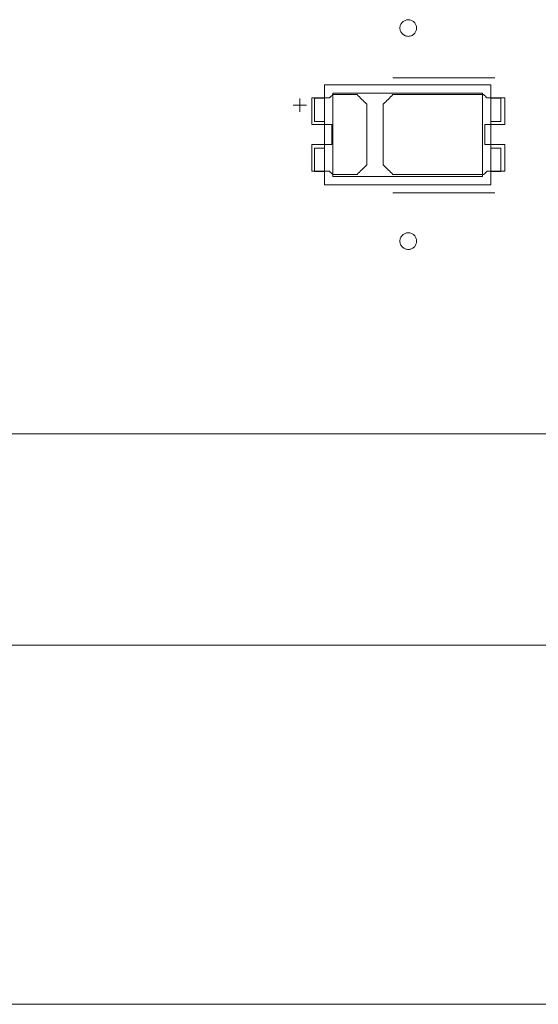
# Model space of a CAD drawing. Header units: inches. Extents: x -35 to 647, y 178 to 608.
# Tile 144 of 234: x 441 to 456, y 534 to 563. Entities that reach past the tile are written whole.
import ezdxf

# ---------------------------------------------------------------- set-up
doc = ezdxf.new("R2010")
doc.units = ezdxf.units.IN
doc.header["$MEASUREMENT"] = 0
doc.layers.add('1', color=7, linetype='Continuous')

# ---------------------------------------------------------------- blocks, each defined once
blk = doc.blocks.new('block 5')
at = {"layer": '1', "color": 8, "lineweight": 18, "true_color": 0x808080}
blk.add_lwpolyline([(-17.905, 544.686), (554.794, 544.686)], dxfattribs=at)
blk = doc.blocks.new('block 165')
at = {"layer": '1', "color": 155, "lineweight": 18, "true_color": 0x4c7299}
blk.add_lwpolyline([(454.426, 558.768), (449.926, 558.768)], dxfattribs=at)
blk = doc.blocks.new('block 166')
at = {"layer": '1', "color": 155, "lineweight": 18, "true_color": 0x4c7299}
blk.add_lwpolyline([(454.426, 561.268), (454.426, 558.768)], dxfattribs=at)
blk = doc.blocks.new('block 167')
at = {"layer": '1', "color": 155, "lineweight": 18, "true_color": 0x4c7299}
blk.add_lwpolyline([(449.926, 561.268), (454.426, 561.268)], dxfattribs=at)
blk = doc.blocks.new('block 168')
at = {"layer": '1', "color": 155, "lineweight": 18, "true_color": 0x4c7299}
blk.add_lwpolyline([(454.676, 558.518), (454.676, 561.518)], dxfattribs=at)
blk = doc.blocks.new('block 169')
at = {"layer": '1', "color": 155, "lineweight": 18, "true_color": 0x4c7299}
blk.add_lwpolyline([(449.676, 561.518), (449.676, 558.518)], dxfattribs=at)
blk = doc.blocks.new('block 170')
at = {"layer": '1', "color": 155, "lineweight": 18, "true_color": 0x4c7299}
blk.add_lwpolyline([(449.676, 558.518), (454.676, 558.518)], dxfattribs=at)
blk = doc.blocks.new('block 171')
at = {"layer": '1', "color": 155, "lineweight": 18, "true_color": 0x4c7299}
blk.add_lwpolyline([(449.926, 558.768), (449.926, 561.268)], dxfattribs=at)
blk = doc.blocks.new('block 172')
at = {"layer": '1', "color": 155, "lineweight": 18, "true_color": 0x4c7299}
blk.add_lwpolyline([(454.676, 561.518), (449.676, 561.518)], dxfattribs=at)
blk = doc.blocks.new('block 173')
at = {"layer": '1', "color": 155, "lineweight": 18, "true_color": 0x4c7299}
blk.add_lwpolyline([(454.976, 558.918), (454.676, 558.918)], dxfattribs=at)
blk = doc.blocks.new('block 174')
at = {"layer": '1', "color": 155, "lineweight": 18, "true_color": 0x4c7299}
blk.add_lwpolyline([(454.976, 559.618), (454.976, 558.918)], dxfattribs=at)
blk = doc.blocks.new('block 175')
at = {"layer": '1', "color": 155, "lineweight": 18, "true_color": 0x4c7299}
blk.add_lwpolyline([(454.676, 559.618), (454.976, 559.618)], dxfattribs=at)
blk = doc.blocks.new('block 176')
at = {"layer": '1', "color": 155, "lineweight": 18, "true_color": 0x4c7299}
blk.add_lwpolyline([(454.976, 560.418), (454.976, 561.118)], dxfattribs=at)
blk = doc.blocks.new('block 177')
at = {"layer": '1', "color": 155, "lineweight": 18, "true_color": 0x4c7299}
blk.add_lwpolyline([(454.676, 560.418), (454.976, 560.418)], dxfattribs=at)
blk = doc.blocks.new('block 178')
at = {"layer": '1', "color": 155, "lineweight": 18, "true_color": 0x4c7299}
blk.add_lwpolyline([(454.976, 561.118), (454.676, 561.118)], dxfattribs=at)
blk = doc.blocks.new('block 179')
at = {"layer": '1', "color": 155, "lineweight": 18, "true_color": 0x4c7299}
blk.add_lwpolyline([(449.376, 560.418), (449.376, 561.118)], dxfattribs=at)
blk = doc.blocks.new('block 180')
at = {"layer": '1', "color": 155, "lineweight": 18, "true_color": 0x4c7299}
blk.add_lwpolyline([(449.376, 561.118), (449.676, 561.118)], dxfattribs=at)
blk = doc.blocks.new('block 181')
at = {"layer": '1', "color": 155, "lineweight": 18, "true_color": 0x4c7299}
blk.add_lwpolyline([(449.676, 560.418), (449.376, 560.418)], dxfattribs=at)
blk = doc.blocks.new('block 182')
at = {"layer": '1', "color": 155, "lineweight": 18, "true_color": 0x4c7299}
blk.add_lwpolyline([(449.376, 558.918), (449.676, 558.918)], dxfattribs=at)
blk = doc.blocks.new('block 183')
at = {"layer": '1', "color": 155, "lineweight": 18, "true_color": 0x4c7299}
blk.add_lwpolyline([(449.376, 559.618), (449.376, 558.918)], dxfattribs=at)
blk = doc.blocks.new('block 440')
at = {"layer": '1', "color": 155, "lineweight": 18, "true_color": 0x4c7299}
blk.add_lwpolyline([(449.676, 559.618), (449.376, 559.618)], dxfattribs=at)
blk = doc.blocks.new('block 1525')
at = {"layer": '1', "color": 18, "lineweight": 13, "true_color": 0x4c0000}
blk.add_lwpolyline([(518.564, 551.036), (409.677, 551.036)], dxfattribs=at)
blk = doc.blocks.new('block 1541')
at = {"layer": '1', "color": 18, "lineweight": 13, "true_color": 0x4c0000}
blk.add_lwpolyline([(454.795, 558.271), (451.735, 558.271)], dxfattribs=at)
blk = doc.blocks.new('block 1551')
at = {"layer": '1', "color": 18, "lineweight": 13, "true_color": 0x4c0000}
blk.add_lwpolyline([(454.795, 558.271), (451.735, 558.271)], dxfattribs=at)
blk = doc.blocks.new('block 1561')
at = {"layer": '1', "color": 18, "lineweight": 13, "true_color": 0x4c0000}
blk.add_lwpolyline([(518.564, 551.036), (409.677, 551.036)], dxfattribs=at)
blk = doc.blocks.new('block 1646')
at = {"layer": '1', "color": 18, "lineweight": 13, "true_color": 0x4c0000}
blk.add_lwpolyline([(454.795, 561.725), (451.735, 561.725)], dxfattribs=at)
blk = doc.blocks.new('block 1647')
at = {"layer": '1', "color": 18, "lineweight": 13, "true_color": 0x4c0000}
blk.add_lwpolyline([(448.735, 560.906), (449.135, 560.906)], dxfattribs=at)
blk = doc.blocks.new('block 1648')
at = {"layer": '1', "color": 18, "lineweight": 13, "true_color": 0x4c0000}
blk.add_lwpolyline([(448.934, 560.707), (448.934, 561.107)], dxfattribs=at)
blk = doc.blocks.new('block 1665')
at = {"layer": '1', "color": 18, "lineweight": 13, "true_color": 0x4c0000}
blk.add_lwpolyline([(448.934, 560.707), (448.934, 561.107)], dxfattribs=at)
blk = doc.blocks.new('block 1667')
at = {"layer": '1', "color": 18, "lineweight": 13, "true_color": 0x4c0000}
blk.add_lwpolyline([(448.735, 560.906), (449.135, 560.906)], dxfattribs=at)
blk = doc.blocks.new('block 1683')
at = {"layer": '1', "color": 18, "lineweight": 13, "true_color": 0x4c0000}
blk.add_lwpolyline([(454.795, 561.725), (451.735, 561.725)], dxfattribs=at)
blk = doc.blocks.new('block 5734')
at = {"layer": '1', "color": 155, "lineweight": 18, "true_color": 0x4c7299}
blk.add_lwpolyline([(518.564, 551.036), (409.677, 551.036)], dxfattribs=at)
blk = doc.blocks.new('block 5766')
at = {"layer": '1', "color": 18, "lineweight": 13, "true_color": 0x4c0000}
blk.add_lwpolyline([(516.242, 551.036), (441.432, 551.036), (422.73, 551.036)], dxfattribs=at)
blk = doc.blocks.new('block 5769')
at = {"layer": '1', "color": 18, "lineweight": 13, "true_color": 0x4c0000}
blk.add_lwpolyline([(516.242, 551.036), (441.432, 551.036), (422.73, 551.036)], dxfattribs=at)
blk = doc.blocks.new('block 5842')
at = {"layer": '1', "color": 18, "lineweight": 13, "true_color": 0x4c0000}
blk.add_open_spline([(455.095, 560.325), (455.095, 560.591), (455.095, 560.858), (455.095, 561.125), (454.919, 561.125), (454.742, 561.125), (454.565, 561.125), (454.529, 561.158), (454.494, 561.191), (454.458, 561.225), (453.55, 561.225), (452.643, 561.225), (451.735, 561.225), (451.638, 561.129), (451.542, 561.033), (451.445, 560.937), (451.445, 560.329), (451.445, 559.721), (451.445, 559.112), (451.542, 559.016), (451.638, 558.92), (451.735, 558.825), (452.643, 558.825), (453.55, 558.825), (454.458, 558.825), (454.494, 558.858), (454.529, 558.891), (454.565, 558.925), (454.742, 558.925), (454.919, 558.925), (455.095, 558.925), (455.095, 559.191), (455.095, 559.458), (455.095, 559.725), (454.895, 559.725), (454.695, 559.725), (454.495, 559.725), (454.495, 559.925), (454.495, 560.125), (454.495, 560.325), (454.695, 560.325), (454.895, 560.325), (455.095, 560.325)], degree=3, knots=[0, 0, 0, 0, 1, 1, 1, 2, 2, 2, 3, 3, 3, 4, 4, 4, 5, 5, 5, 6, 6, 6, 7, 7, 7, 8, 8, 8, 9, 9, 9, 10, 10, 10, 11, 11, 11, 12, 12, 12, 13, 13, 13, 14, 14, 14, 14], dxfattribs=at)
blk = doc.blocks.new('block 5843')
at = {"layer": '1', "color": 18, "lineweight": 13, "true_color": 0x4c0000}
blk.add_open_spline([(455.095, 560.325), (455.095, 560.591), (455.095, 560.858), (455.095, 561.125), (454.919, 561.125), (454.742, 561.125), (454.565, 561.125), (454.529, 561.158), (454.494, 561.191), (454.458, 561.225), (453.55, 561.225), (452.643, 561.225), (451.735, 561.225), (451.638, 561.129), (451.542, 561.033), (451.445, 560.937), (451.445, 560.329), (451.445, 559.721), (451.445, 559.112), (451.542, 559.016), (451.638, 558.92), (451.735, 558.825), (452.643, 558.825), (453.55, 558.825), (454.458, 558.825), (454.494, 558.858), (454.529, 558.891), (454.565, 558.925), (454.742, 558.925), (454.919, 558.925), (455.095, 558.925), (455.095, 559.191), (455.095, 559.458), (455.095, 559.725), (454.895, 559.725), (454.695, 559.725), (454.495, 559.725), (454.495, 559.925), (454.495, 560.125), (454.495, 560.325), (454.695, 560.325), (454.895, 560.325), (455.095, 560.325)], degree=3, knots=[0, 0, 0, 0, 1, 1, 1, 2, 2, 2, 3, 3, 3, 4, 4, 4, 5, 5, 5, 6, 6, 6, 7, 7, 7, 8, 8, 8, 9, 9, 9, 10, 10, 10, 11, 11, 11, 12, 12, 12, 13, 13, 13, 14, 14, 14, 14], dxfattribs=at)
blk = doc.blocks.new('block 5844')
at = {"layer": '1', "color": 18, "lineweight": 13, "true_color": 0x4c0000}
blk.add_open_spline([(450.656, 561.225), (450.752, 561.129), (450.849, 561.033), (450.945, 560.937), (450.945, 560.329), (450.945, 559.721), (450.945, 559.112), (450.849, 559.016), (450.752, 558.92), (450.656, 558.825), (450.415, 558.825), (450.174, 558.825), (449.933, 558.825), (449.897, 558.858), (449.861, 558.891), (449.826, 558.925), (449.649, 558.925), (449.472, 558.925), (449.295, 558.925), (449.295, 559.191), (449.295, 559.458), (449.295, 559.725), (449.495, 559.725), (449.695, 559.725), (449.895, 559.725), (449.895, 559.925), (449.895, 560.125), (449.895, 560.325), (449.695, 560.325), (449.495, 560.325), (449.295, 560.325), (449.295, 560.591), (449.295, 560.858), (449.295, 561.125), (449.472, 561.125), (449.649, 561.125), (449.826, 561.125), (449.861, 561.158), (449.897, 561.191), (449.933, 561.225), (450.174, 561.225), (450.415, 561.225), (450.656, 561.225)], degree=3, knots=[0, 0, 0, 0, 1, 1, 1, 2, 2, 2, 3, 3, 3, 4, 4, 4, 5, 5, 5, 6, 6, 6, 7, 7, 7, 8, 8, 8, 9, 9, 9, 10, 10, 10, 11, 11, 11, 12, 12, 12, 13, 13, 13, 14, 14, 14, 14], dxfattribs=at)
blk = doc.blocks.new('block 5845')
at = {"layer": '1', "color": 18, "lineweight": 13, "true_color": 0x4c0000}
blk.add_open_spline([(450.656, 561.225), (450.752, 561.129), (450.849, 561.033), (450.945, 560.937), (450.945, 560.329), (450.945, 559.721), (450.945, 559.112), (450.849, 559.016), (450.752, 558.92), (450.656, 558.825), (450.415, 558.825), (450.174, 558.825), (449.933, 558.825), (449.897, 558.858), (449.861, 558.891), (449.826, 558.925), (449.649, 558.925), (449.472, 558.925), (449.295, 558.925), (449.295, 559.191), (449.295, 559.458), (449.295, 559.725), (449.495, 559.725), (449.695, 559.725), (449.895, 559.725), (449.895, 559.925), (449.895, 560.125), (449.895, 560.325), (449.695, 560.325), (449.495, 560.325), (449.295, 560.325), (449.295, 560.591), (449.295, 560.858), (449.295, 561.125), (449.472, 561.125), (449.649, 561.125), (449.826, 561.125), (449.861, 561.158), (449.897, 561.191), (449.933, 561.225), (450.174, 561.225), (450.415, 561.225), (450.656, 561.225)], degree=3, knots=[0, 0, 0, 0, 1, 1, 1, 2, 2, 2, 3, 3, 3, 4, 4, 4, 5, 5, 5, 6, 6, 6, 7, 7, 7, 8, 8, 8, 9, 9, 9, 10, 10, 10, 11, 11, 11, 12, 12, 12, 13, 13, 13, 14, 14, 14, 14], dxfattribs=at)
blk = doc.blocks.new('block 5943')
at = {"layer": '1', "color": 18, "lineweight": 13, "true_color": 0x4c0000}
blk.add_open_spline([(455.095, 560.325), (455.095, 560.591), (455.095, 560.858), (455.095, 561.125), (454.919, 561.125), (454.742, 561.125), (454.565, 561.125), (454.529, 561.158), (454.494, 561.191), (454.458, 561.225), (453.55, 561.225), (452.643, 561.225), (451.735, 561.225), (451.638, 561.129), (451.542, 561.033), (451.445, 560.937), (451.445, 560.329), (451.445, 559.721), (451.445, 559.112), (451.542, 559.016), (451.638, 558.92), (451.735, 558.825), (452.643, 558.825), (453.55, 558.825), (454.458, 558.825), (454.494, 558.858), (454.529, 558.891), (454.565, 558.925), (454.742, 558.925), (454.919, 558.925), (455.095, 558.925), (455.095, 559.191), (455.095, 559.458), (455.095, 559.725), (454.895, 559.725), (454.695, 559.725), (454.495, 559.725), (454.495, 559.925), (454.495, 560.125), (454.495, 560.325), (454.695, 560.325), (454.895, 560.325), (455.095, 560.325)], degree=3, knots=[0, 0, 0, 0, 1, 1, 1, 2, 2, 2, 3, 3, 3, 4, 4, 4, 5, 5, 5, 6, 6, 6, 7, 7, 7, 8, 8, 8, 9, 9, 9, 10, 10, 10, 11, 11, 11, 12, 12, 12, 13, 13, 13, 14, 14, 14, 14], dxfattribs=at)
blk = doc.blocks.new('block 5980')
at = {"layer": '1', "color": 18, "lineweight": 13, "true_color": 0x4c0000}
blk.add_open_spline([(450.656, 561.225), (450.752, 561.129), (450.849, 561.033), (450.945, 560.937), (450.945, 560.329), (450.945, 559.721), (450.945, 559.112), (450.849, 559.016), (450.752, 558.92), (450.656, 558.825), (450.415, 558.825), (450.174, 558.825), (449.933, 558.825), (449.897, 558.858), (449.861, 558.891), (449.826, 558.925), (449.649, 558.925), (449.472, 558.925), (449.295, 558.925), (449.295, 559.191), (449.295, 559.458), (449.295, 559.725), (449.495, 559.725), (449.695, 559.725), (449.895, 559.725), (449.895, 559.925), (449.895, 560.125), (449.895, 560.325), (449.695, 560.325), (449.495, 560.325), (449.295, 560.325), (449.295, 560.591), (449.295, 560.858), (449.295, 561.125), (449.472, 561.125), (449.649, 561.125), (449.826, 561.125), (449.861, 561.158), (449.897, 561.191), (449.933, 561.225), (450.174, 561.225), (450.415, 561.225), (450.656, 561.225)], degree=3, knots=[0, 0, 0, 0, 1, 1, 1, 2, 2, 2, 3, 3, 3, 4, 4, 4, 5, 5, 5, 6, 6, 6, 7, 7, 7, 8, 8, 8, 9, 9, 9, 10, 10, 10, 11, 11, 11, 12, 12, 12, 13, 13, 13, 14, 14, 14, 14], dxfattribs=at)
blk = doc.blocks.new('block 5992')
at = {"layer": '1', "color": 18, "lineweight": 13, "true_color": 0x4c0000}
blk.add_open_spline([(450.656, 561.225), (450.752, 561.129), (450.849, 561.033), (450.945, 560.937), (450.945, 560.329), (450.945, 559.721), (450.945, 559.112), (450.849, 559.016), (450.752, 558.92), (450.656, 558.825), (450.415, 558.825), (450.174, 558.825), (449.933, 558.825), (449.897, 558.858), (449.861, 558.891), (449.826, 558.925), (449.649, 558.925), (449.472, 558.925), (449.295, 558.925), (449.295, 559.191), (449.295, 559.458), (449.295, 559.725), (449.495, 559.725), (449.695, 559.725), (449.895, 559.725), (449.895, 559.925), (449.895, 560.125), (449.895, 560.325), (449.695, 560.325), (449.495, 560.325), (449.295, 560.325), (449.295, 560.591), (449.295, 560.858), (449.295, 561.125), (449.472, 561.125), (449.649, 561.125), (449.826, 561.125), (449.861, 561.158), (449.897, 561.191), (449.933, 561.225), (450.174, 561.225), (450.415, 561.225), (450.656, 561.225)], degree=3, knots=[0, 0, 0, 0, 1, 1, 1, 2, 2, 2, 3, 3, 3, 4, 4, 4, 5, 5, 5, 6, 6, 6, 7, 7, 7, 8, 8, 8, 9, 9, 9, 10, 10, 10, 11, 11, 11, 12, 12, 12, 13, 13, 13, 14, 14, 14, 14], dxfattribs=at)
blk = doc.blocks.new('block 6008')
at = {"layer": '1', "color": 18, "lineweight": 13, "true_color": 0x4c0000}
blk.add_open_spline([(455.095, 560.325), (455.095, 560.591), (455.095, 560.858), (455.095, 561.125), (454.919, 561.125), (454.742, 561.125), (454.565, 561.125), (454.529, 561.158), (454.494, 561.191), (454.458, 561.225), (453.55, 561.225), (452.643, 561.225), (451.735, 561.225), (451.638, 561.129), (451.542, 561.033), (451.445, 560.937), (451.445, 560.329), (451.445, 559.721), (451.445, 559.112), (451.542, 559.016), (451.638, 558.92), (451.735, 558.825), (452.643, 558.825), (453.55, 558.825), (454.458, 558.825), (454.494, 558.858), (454.529, 558.891), (454.565, 558.925), (454.742, 558.925), (454.919, 558.925), (455.095, 558.925), (455.095, 559.191), (455.095, 559.458), (455.095, 559.725), (454.895, 559.725), (454.695, 559.725), (454.495, 559.725), (454.495, 559.925), (454.495, 560.125), (454.495, 560.325), (454.695, 560.325), (454.895, 560.325), (455.095, 560.325)], degree=3, knots=[0, 0, 0, 0, 1, 1, 1, 2, 2, 2, 3, 3, 3, 4, 4, 4, 5, 5, 5, 6, 6, 6, 7, 7, 7, 8, 8, 8, 9, 9, 9, 10, 10, 10, 11, 11, 11, 12, 12, 12, 13, 13, 13, 14, 14, 14, 14], dxfattribs=at)
blk = doc.blocks.new('block 6066')
at = {"layer": '1', "color": 18, "lineweight": 13, "true_color": 0x4c0000}
blk.add_lwpolyline([(451.945, 556.825), (451.946, 556.848), (451.95, 556.872), (451.956, 556.896), (451.964, 556.92), (451.975, 556.942), (451.988, 556.964), (452.003, 556.984), (452.019, 557.002), (452.038, 557.019), (452.057, 557.033), (452.077, 557.045), (452.099, 557.055), (452.122, 557.063), (452.146, 557.07), (452.17, 557.073), (452.195, 557.075), (452.22, 557.073), (452.245, 557.07), (452.269, 557.063), (452.292, 557.055), (452.314, 557.045), (452.334, 557.033), (452.353, 557.019), (452.371, 557.002), (452.388, 556.984), (452.403, 556.964), (452.416, 556.942), (452.427, 556.92), (452.435, 556.896), (452.441, 556.872), (452.444, 556.848), (452.445, 556.825), (452.444, 556.801), (452.441, 556.777), (452.435, 556.753), (452.427, 556.729), (452.416, 556.707), (452.403, 556.685), (452.388, 556.665), (452.371, 556.647), (452.353, 556.63), (452.334, 556.616), (452.314, 556.604), (452.292, 556.594), (452.269, 556.586), (452.245, 556.579), (452.22, 556.576), (452.195, 556.574), (452.17, 556.576), (452.146, 556.579), (452.122, 556.586), (452.099, 556.594), (452.077, 556.604), (452.057, 556.616), (452.038, 556.63), (452.019, 556.647), (452.003, 556.665), (451.988, 556.685), (451.975, 556.707), (451.964, 556.729), (451.956, 556.753), (451.95, 556.777), (451.946, 556.801), (451.945, 556.825)], dxfattribs=at)
blk = doc.blocks.new('block 6084')
at = {"layer": '1', "color": 18, "lineweight": 13, "true_color": 0x4c0000}
blk.add_lwpolyline([(451.945, 556.825), (451.946, 556.848), (451.95, 556.872), (451.956, 556.896), (451.964, 556.92), (451.975, 556.942), (451.988, 556.964), (452.003, 556.984), (452.019, 557.002), (452.038, 557.019), (452.057, 557.033), (452.077, 557.045), (452.099, 557.055), (452.122, 557.063), (452.146, 557.07), (452.17, 557.073), (452.195, 557.075), (452.22, 557.073), (452.245, 557.07), (452.269, 557.063), (452.292, 557.055), (452.314, 557.045), (452.334, 557.033), (452.353, 557.019), (452.371, 557.002), (452.388, 556.984), (452.403, 556.964), (452.416, 556.942), (452.427, 556.92), (452.435, 556.896), (452.441, 556.872), (452.444, 556.848), (452.445, 556.825), (452.444, 556.801), (452.441, 556.777), (452.435, 556.753), (452.427, 556.729), (452.416, 556.707), (452.403, 556.685), (452.388, 556.665), (452.371, 556.647), (452.353, 556.63), (452.334, 556.616), (452.314, 556.604), (452.292, 556.594), (452.269, 556.586), (452.245, 556.579), (452.22, 556.576), (452.195, 556.574), (452.17, 556.576), (452.146, 556.579), (452.122, 556.586), (452.099, 556.594), (452.077, 556.604), (452.057, 556.616), (452.038, 556.63), (452.019, 556.647), (452.003, 556.665), (451.988, 556.685), (451.975, 556.707), (451.964, 556.729), (451.956, 556.753), (451.95, 556.777), (451.946, 556.801), (451.945, 556.825)], dxfattribs=at)
blk = doc.blocks.new('block 6251')
at = {"layer": '1', "color": 18, "lineweight": 13, "true_color": 0x4c0000}
blk.add_lwpolyline([(451.945, 563.225), (451.946, 563.248), (451.95, 563.272), (451.956, 563.296), (451.964, 563.32), (451.975, 563.342), (451.988, 563.364), (452.003, 563.384), (452.019, 563.402), (452.038, 563.419), (452.057, 563.433), (452.077, 563.445), (452.099, 563.455), (452.122, 563.463), (452.146, 563.47), (452.17, 563.473), (452.195, 563.475), (452.22, 563.473), (452.245, 563.47), (452.269, 563.463), (452.292, 563.455), (452.314, 563.445), (452.334, 563.433), (452.353, 563.419), (452.371, 563.402), (452.388, 563.384), (452.403, 563.364), (452.416, 563.342), (452.427, 563.32), (452.435, 563.296), (452.441, 563.272), (452.444, 563.248), (452.445, 563.225), (452.444, 563.201), (452.441, 563.177), (452.435, 563.153), (452.427, 563.129), (452.416, 563.107), (452.403, 563.085), (452.388, 563.065), (452.371, 563.047), (452.353, 563.03), (452.334, 563.016), (452.314, 563.004), (452.292, 562.994), (452.269, 562.986), (452.245, 562.979), (452.22, 562.976), (452.195, 562.974), (452.17, 562.976), (452.146, 562.979), (452.122, 562.986), (452.099, 562.994), (452.077, 563.004), (452.057, 563.016), (452.038, 563.03), (452.019, 563.047), (452.003, 563.065), (451.988, 563.085), (451.975, 563.107), (451.964, 563.129), (451.956, 563.153), (451.95, 563.177), (451.946, 563.201), (451.945, 563.225)], dxfattribs=at)
blk = doc.blocks.new('block 6275')
at = {"layer": '1', "color": 18, "lineweight": 13, "true_color": 0x4c0000}
blk.add_lwpolyline([(451.945, 563.225), (451.946, 563.248), (451.95, 563.272), (451.956, 563.296), (451.964, 563.32), (451.975, 563.342), (451.988, 563.364), (452.003, 563.384), (452.019, 563.402), (452.038, 563.419), (452.057, 563.433), (452.077, 563.445), (452.099, 563.455), (452.122, 563.463), (452.146, 563.47), (452.17, 563.473), (452.195, 563.475), (452.22, 563.473), (452.245, 563.47), (452.269, 563.463), (452.292, 563.455), (452.314, 563.445), (452.334, 563.433), (452.353, 563.419), (452.371, 563.402), (452.388, 563.384), (452.403, 563.364), (452.416, 563.342), (452.427, 563.32), (452.435, 563.296), (452.441, 563.272), (452.444, 563.248), (452.445, 563.225), (452.444, 563.201), (452.441, 563.177), (452.435, 563.153), (452.427, 563.129), (452.416, 563.107), (452.403, 563.085), (452.388, 563.065), (452.371, 563.047), (452.353, 563.03), (452.334, 563.016), (452.314, 563.004), (452.292, 562.994), (452.269, 562.986), (452.245, 562.979), (452.22, 562.976), (452.195, 562.974), (452.17, 562.976), (452.146, 562.979), (452.122, 562.986), (452.099, 562.994), (452.077, 563.004), (452.057, 563.016), (452.038, 563.03), (452.019, 563.047), (452.003, 563.065), (451.988, 563.085), (451.975, 563.107), (451.964, 563.129), (451.956, 563.153), (451.95, 563.177), (451.946, 563.201), (451.945, 563.225)], dxfattribs=at)
blk = doc.blocks.new('block 8182')
at = {"layer": '1', "color": 35, "lineweight": 13, "true_color": 0x99724c}
blk.add_lwpolyline([(407.427, 533.902), (520.814, 533.902)], dxfattribs=at)

msp = doc.modelspace()

# ---------------------------------------------------------------- block references
at = {"layer": '1'}
for name in ['block 5766', 'block 5769', 'block 6251', 'block 6275', 'block 1646', 'block 1683', 'block 169', 'block 172', 'block 168', 'block 1648', 'block 1665', 'block 5844', 'block 5845', 'block 5980', 'block 5992', 'block 179', 'block 180', 'block 167', 'block 171', 'block 5842', 'block 5843', 'block 5943', 'block 6008', 'block 166', 'block 178', 'block 176', 'block 1647', 'block 1667', 'block 181', 'block 177', 'block 183', 'block 440', 'block 175', 'block 174', 'block 182', 'block 165', 'block 173', 'block 170', 'block 1541', 'block 1551', 'block 6066', 'block 6084', 'block 1525', 'block 1561', 'block 5734', 'block 5', 'block 8182']:
    msp.add_blockref(name, (0, 0), dxfattribs=at)

doc.saveas('drawing.dxf')
